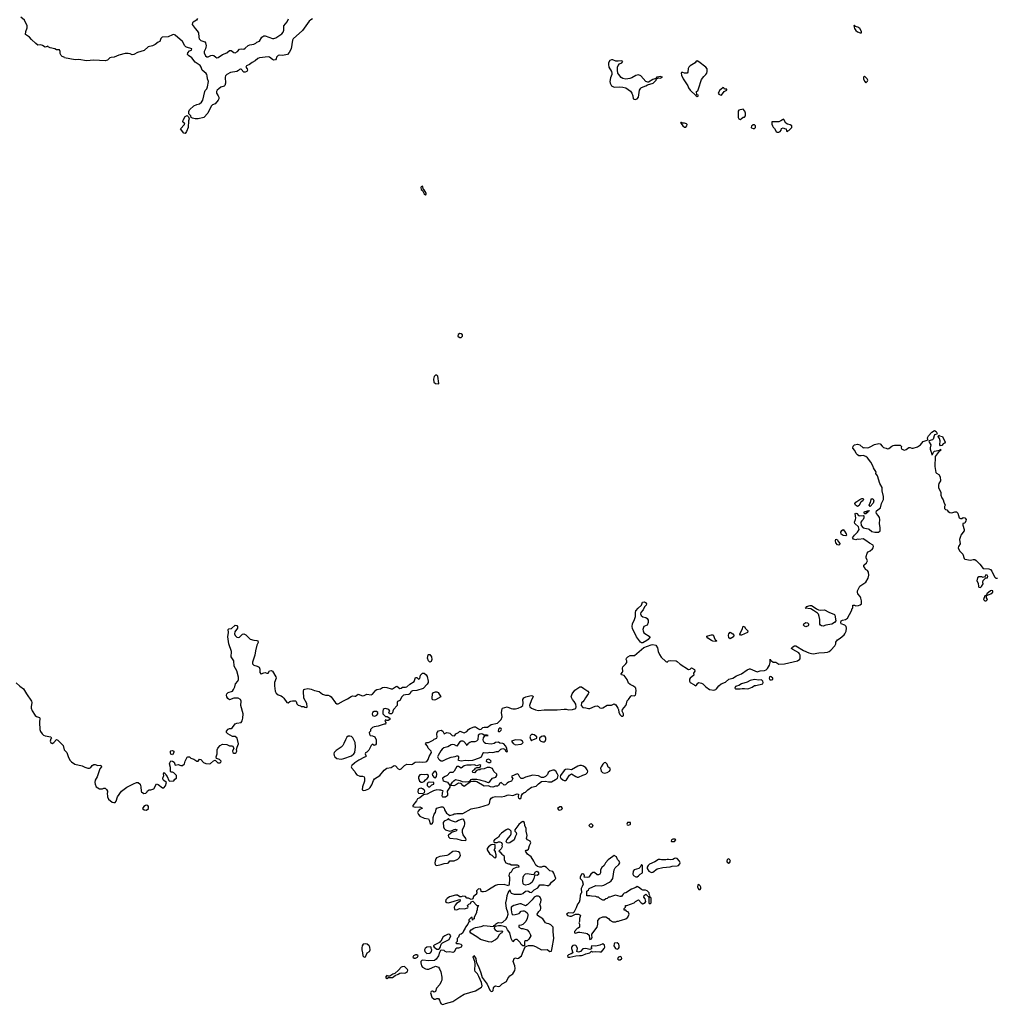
# Model space of a CAD drawing. Header units: inches. Extents: x 2554595 to 2793962, y 331849 to 426146.
# Tile 9 of 45: x 2595315 to 2608972, y 351350 to 365115. Entities that reach past the tile are written whole.
import ezdxf

# ---------------------------------------------------------------- set-up
doc = ezdxf.new("R2010")
doc.units = ezdxf.units.IN
doc.header["$MEASUREMENT"] = 0
for name, color, linetype in [('C5395', 7, 'Continuous'), ('C5396', 7, 'Continuous'), ('C6305', 7, 'Continuous'), ('C6306', 7, 'Continuous')]:
    doc.layers.add(name, color=color, linetype=linetype)

msp = doc.modelspace()

# ---------------------------------------------------------------- linework, layer by layer
at = {"layer": 'C5395', "color": 5, "elevation": 20}
for points in [[(2595265, 355845), (2595317, 355797), (2595370, 355759), (2595410, 355691), (2595479, 355590), (2595485, 355570), (2595474, 355510), (2595475, 355490), (2595490, 355453), (2595530, 355388), (2595550, 355373), (2595590, 355361), (2595597, 355350), (2595590, 355290), (2595595, 355190), (2595606, 355166), (2595630, 355131), (2595650, 355111), (2595670, 355102), (2595752, 355090), (2595762, 355070), (2595750, 355062), (2595739, 355030), (2595750, 355004), (2595770, 354997), (2595791, 355009), (2595829, 355051), (2595850, 355042), (2595874, 355014), (2595921, 354970), (2595939, 354910), (2595972, 354872), (2595999, 354799), (2596021, 354761), (2596041, 354741), (2596088, 354708), (2596190, 354683), (2596224, 354664), (2596270, 354651), (2596290, 354653), (2596310, 354663), (2596330, 354690), (2596350, 354701), (2596370, 354705), (2596410, 354691), (2596450, 354692), (2596458, 354670), (2596437, 354643), (2596398, 354530), (2596370, 354486), (2596367, 354453), (2596371, 354430), (2596386, 354390), (2596430, 354361), (2596475, 354365), (2596492, 354372), (2596512, 354370), (2596530, 354352), (2596542, 354330), (2596538, 354290), (2596545, 354270), (2596545, 354250), (2596557, 354217), (2596610, 354176), (2596630, 354171), (2596650, 354171), (2596664, 354190), (2596683, 354250), (2596739, 354330), (2596815, 354385), (2596890, 354422), (2596906, 354434), (2596949, 354451), (2596971, 354451), (2596998, 354430), (2597011, 354390), (2597012, 354330), (2597020, 354320), (2597050, 354298), (2597079, 354301), (2597099, 354321), (2597104, 354336), (2597126, 354350), (2597150, 354351), (2597190, 354365), (2597230, 354431), (2597250, 354425), (2597310, 354379), (2597330, 354379), (2597355, 354405), (2597369, 354450), (2597330, 354479), (2597323, 354490), (2597318, 354510), (2597329, 354550), (2597327, 354570), (2597330, 354591), (2597350, 354578), (2597357, 354557), (2597377, 354537), (2597401, 354481), (2597410, 354472), (2597470, 354474), (2597483, 354497), (2597506, 354510), (2597508, 354550), (2597470, 354588), (2597450, 354598), (2597430, 354598), (2597426, 354606), (2597423, 354663), (2597409, 354710), (2597414, 354726), (2597430, 354752), (2597450, 354751), (2597475, 354735), (2597490, 354694), (2597530, 354701), (2597570, 354691), (2597590, 354691), (2597622, 354710), (2597629, 354750), (2597656, 354804), (2597668, 354812), (2597688, 354812), (2597710, 354792), (2597750, 354777), (2597790, 354751), (2597810, 354751), (2597830, 354776), (2597850, 354771), (2597886, 354730), (2597916, 354716), (2597970, 354711), (2597984, 354716), (2598025, 354755), (2598050, 354762), (2598086, 354726), (2598115, 354725), (2598129, 354731), (2598133, 354750), (2598110, 354775), (2598068, 354788), (2598061, 354810), (2598076, 354850), (2598077, 354910), (2598084, 354930), (2598119, 354970), (2598150, 354987), (2598210, 354983), (2598250, 354966), (2598290, 354962), (2598311, 354930), (2598291, 354890), (2598295, 354870), (2598310, 354861), (2598330, 354861), (2598343, 354870), (2598352, 354890), (2598349, 354911), (2598356, 354944), (2598374, 354990), (2598357, 355070), (2598330, 355094), (2598290, 355095), (2598228, 355130), (2598209, 355150), (2598209, 355171), (2598230, 355198), (2598250, 355205), (2598270, 355205), (2598290, 355218), (2598330, 355271), (2598350, 355282), (2598412, 355288), (2598427, 355313), (2598435, 355350), (2598438, 355410), (2598409, 355530), (2598413, 355590), (2598404, 355610), (2598370, 355629), (2598330, 355632), (2598309, 355631), (2598249, 355609), (2598224, 355624), (2598210, 355650), (2598206, 355670), (2598210, 355690), (2598230, 355710), (2598290, 355728), (2598307, 355750), (2598324, 355790), (2598332, 355830), (2598366, 355870), (2598376, 355890), (2598374, 355926), (2598351, 356011), (2598316, 356076), (2598310, 356154), (2598273, 356210), (2598277, 356283), (2598241, 356390), (2598228, 356488), (2598234, 356547), (2598232, 356590), (2598242, 356598), (2598275, 356605), (2598330, 356649), (2598350, 356646), (2598362, 356630), (2598361, 356610), (2598324, 356556), (2598318, 356530), (2598327, 356507), (2598350, 356484), (2598370, 356477), (2598390, 356485), (2598430, 356526), (2598450, 356531), (2598476, 356516), (2598536, 356456), (2598590, 356442), (2598630, 356438), (2598646, 356430), (2598650, 356410), (2598633, 356370), (2598612, 356290), (2598602, 356230), (2598570, 356135), (2598571, 356110), (2598590, 356093), (2598638, 356078), (2598662, 356062), (2598674, 356034), (2598675, 355990), (2598685, 355970), (2598691, 355969), (2598730, 355986), (2598750, 355988), (2598770, 355982), (2598790, 355982), (2598810, 356011), (2598830, 356019), (2598850, 356007), (2598899, 355930), (2598902, 355910), (2598879, 355850), (2598876, 355804), (2598888, 355728), (2598901, 355701), (2598930, 355677), (2598970, 355664), (2598991, 355650), (2599011, 355630), (2599050, 355572), (2599070, 355565), (2599094, 355586), (2599106, 355590), (2599130, 355595), (2599171, 355591), (2599182, 355582), (2599192, 355550), (2599210, 355532), (2599242, 355522), (2599250, 355514), (2599287, 355513), (2599303, 355503), (2599330, 355498), (2599335, 355510), (2599330, 355555), (2599289, 355630), (2599282, 355730), (2599288, 355752), (2599302, 355758), (2599346, 355766), (2599390, 355758), (2599438, 355738), (2599505, 355725), (2599548, 355688), (2599590, 355671), (2599630, 355672), (2599650, 355665), (2599671, 355650), (2599730, 355566), (2599750, 355550), (2599770, 355550), (2599845, 355595), (2599901, 355619), (2599950, 355654), (2599970, 355662), (2600000, 355658)], [(2600000, 355020), (2599974, 355074), (2599953, 355093), (2599930, 355101), (2599910, 355098), (2599890, 355083), (2599870, 355050), (2599850, 354995), (2599832, 354970), (2599810, 354946), (2599740, 354900), (2599715, 354870), (2599709, 354851), (2599711, 354830), (2599721, 354810), (2599750, 354787), (2599810, 354779), (2599850, 354787), (2599954, 354826), (2599989, 354850), (2600000, 354869)], [(2600000, 354725), (2599997, 354723), (2599961, 354690), (2599951, 354670), (2599961, 354650), (2599998, 354610), (2600000, 354605)]]:
    msp.add_lwpolyline(points, dxfattribs=at)
for points in [[(2597450, 354838), (2597430, 354846), (2597424, 354870), (2597424, 354890), (2597430, 354896), (2597450, 354901), (2597471, 354890), (2597471, 354870)], [(2597095, 354135), (2597074, 354130), (2597050, 354115), (2597032, 354090), (2597054, 354070), (2597090, 354065), (2597118, 354090), (2597116, 354116), (2597106, 354130)]]:
    msp.add_lwpolyline(points, close=True, dxfattribs=at)
at = {"layer": 'C5396', "color": 5, "elevation": 20}
for points in [[(2599410, 365127), (2599386, 365114), (2599365, 365095), (2599270, 364965), (2599139, 364850), (2599129, 364830), (2599123, 364770), (2599110, 364710), (2599084, 364656), (2599059, 364630), (2598990, 364617), (2598950, 364621), (2598930, 364615), (2598906, 364590), (2598901, 364570), (2598890, 364554), (2598870, 364550), (2598850, 364559), (2598810, 364590), (2598790, 364595), (2598670, 364582), (2598647, 364573), (2598610, 364540), (2598565, 364515), (2598530, 364487), (2598485, 364470), (2598479, 364450), (2598495, 364430), (2598502, 364410), (2598490, 364390), (2598470, 364382), (2598450, 364381), (2598410, 364424), (2598403, 364423), (2598390, 364421), (2598375, 364405), (2598350, 364392), (2598262, 364378), (2598212, 364350), (2598195, 364330), (2598187, 364310), (2598191, 364230), (2598183, 364197), (2598173, 364187), (2598129, 364171), (2598098, 364150), (2598075, 364130), (2598067, 364113), (2598069, 364090), (2598091, 364051), (2598098, 364030), (2598098, 364010), (2598089, 363991), (2598050, 363941), (2598010, 363923), (2597997, 363910), (2597964, 363850), (2597948, 363810), (2597890, 363747), (2597810, 363729), (2597770, 363730), (2597730, 363739), (2597715, 363750), (2597708, 363770), (2597680, 363800), (2597678, 363830), (2597690, 363853), (2597752, 363910), (2597790, 363929), (2597830, 363940), (2597856, 363964), (2597877, 363990), (2597903, 364110), (2597910, 364126), (2597932, 364150), (2597943, 364177), (2597953, 364250), (2597943, 364290), (2597939, 364330), (2597933, 364350), (2597923, 364363), (2597865, 364410), (2597853, 364453), (2597837, 364477), (2597770, 364522), (2597720, 364580), (2597675, 364615), (2597662, 364630), (2597666, 364654), (2597690, 364680), (2597716, 364690), (2597721, 364710), (2597650, 364729), (2597637, 364738), (2597625, 364750), (2597592, 364812), (2597490, 364898), (2597470, 364908), (2597450, 364906), (2597390, 364878), (2597308, 364872), (2597287, 364853), (2597273, 364810), (2597250, 364800), (2597211, 364769), (2597170, 364748), (2597110, 364734), (2597054, 364686), (2596964, 364656), (2596910, 364627), (2596890, 364623), (2596858, 364638), (2596830, 364644), (2596790, 364642), (2596700, 364620), (2596636, 364590), (2596592, 364588), (2596577, 364583), (2596545, 364550), (2596510, 364538), (2596350, 364550), (2596250, 364542), (2596143, 364557), (2596090, 364552), (2595943, 364583), (2595935, 364590), (2595910, 364599), (2595895, 364614), (2595881, 364641), (2595879, 364670), (2595870, 364695), (2595830, 364695), (2595807, 364707), (2595742, 364722), (2595715, 364735), (2595710, 364746), (2595686, 364734), (2595670, 364733), (2595635, 364755), (2595610, 364764), (2595570, 364761), (2595541, 364781), (2595479, 364839), (2595453, 364873), (2595396, 364910), (2595400, 364950), (2595419, 365001), (2595418, 365030), (2595383, 365110), (2595332, 365150)], [(2597803, 365130), (2597787, 365110), (2597740, 365080), (2597730, 365070), (2597727, 365050), (2597767, 364990), (2597798, 364958), (2597814, 364934), (2597820, 364870), (2597827, 364847), (2597850, 364826), (2597904, 364804), (2597912, 364792), (2597921, 364750), (2597920, 364730), (2597914, 364706), (2597894, 364670), (2597894, 364654), (2597915, 364610), (2597930, 364598), (2597950, 364597), (2597990, 364616), (2598010, 364621), (2598030, 364616), (2598056, 364590), (2598070, 364583), (2598090, 364585), (2598150, 364631), (2598210, 364651), (2598250, 364686), (2598270, 364684), (2598310, 364657), (2598330, 364651), (2598361, 364670), (2598390, 364705), (2598410, 364709), (2598450, 364703), (2598470, 364716), (2598510, 364756), (2598535, 364765), (2598590, 364773), (2598615, 364785), (2598630, 364800), (2598667, 364813), (2598703, 364870), (2598730, 364889), (2598750, 364890), (2598850, 364854), (2598870, 364853), (2598899, 364861), (2598980, 364920), (2599000, 364940), (2599010, 364970), (2599007, 365030), (2599055, 365085), (2599074, 365126)]]:
    msp.add_lwpolyline(points, dxfattribs=at)
msp.add_lwpolyline([(2597630, 363524), (2597610, 363529), (2597566, 363590), (2597622, 363650), (2597626, 363670), (2597610, 363674), (2597597, 363690), (2597602, 363710), (2597630, 363761), (2597655, 363775), (2597676, 363756), (2597685, 363730), (2597677, 363703), (2597671, 363610), (2597647, 363550)], close=True, dxfattribs=at)
at = {"layer": 'C6305', "color": 5, "elevation": 20}
for points in [[(2600000, 354605), (2600010, 354582), (2600030, 354558), (2600070, 354538), (2600110, 354542), (2600132, 354532), (2600138, 354510), (2600136, 354470), (2600111, 354391), (2600106, 354350), (2600121, 354341), (2600150, 354343), (2600196, 354364), (2600217, 354383), (2600239, 354421), (2600261, 354479), (2600278, 354502), (2600353, 354547), (2600410, 354625), (2600450, 354651), (2600510, 354662), (2600540, 354680), (2600550, 354691), (2600570, 354682), (2600610, 354642), (2600630, 354632), (2600650, 354642), (2600698, 354690), (2600730, 354706), (2600790, 354701), (2600810, 354707), (2600830, 354727), (2600846, 354734), (2600910, 354740), (2600950, 354735), (2600990, 354739), (2601010, 354747), (2601027, 354773), (2601043, 354817), (2601072, 354872), (2601069, 354890), (2601029, 354930), (2601019, 354959), (2600989, 354990), (2600990, 354994), (2601006, 355010), (2601030, 355011), (2601050, 355019), (2601096, 355044), (2601110, 355056), (2601149, 355071), (2601154, 355090), (2601149, 355129), (2601153, 355150), (2601170, 355172), (2601210, 355181), (2601231, 355170), (2601250, 355134), (2601289, 355151), (2601310, 355147), (2601330, 355139), (2601365, 355110), (2601390, 355105), (2601402, 355110), (2601415, 355130), (2601451, 355149), (2601470, 355167), (2601530, 355147), (2601570, 355165), (2601589, 355191), (2601612, 355208), (2601670, 355228), (2601690, 355228), (2601730, 355201), (2601750, 355194), (2601770, 355196), (2601790, 355218), (2601810, 355227), (2601856, 355224), (2601910, 355261), (2601998, 355282), (2602050, 355331), (2602062, 355370), (2602052, 355430), (2602061, 355479), (2602068, 355490), (2602130, 355511), (2602187, 355487), (2602210, 355483), (2602250, 355481), (2602288, 355490), (2602330, 355511), (2602352, 355528), (2602358, 355562), (2602352, 355610), (2602366, 355634), (2602395, 355650), (2602450, 355665), (2602470, 355667), (2602490, 355662), (2602495, 355650), (2602470, 355608), (2602446, 355526), (2602451, 355510), (2602470, 355491), (2602530, 355466), (2602570, 355459), (2602650, 355468), (2602830, 355468), (2602930, 355478), (2602957, 355477), (2602990, 355467), (2603046, 355470), (2603092, 355488), (2603099, 355510), (2603090, 355546), (2603070, 355586), (2603046, 355610), (2603028, 355648), (2603041, 355690), (2603080, 355740), (2603150, 355791), (2603170, 355791), (2603204, 355764), (2603261, 355730), (2603275, 355710), (2603267, 355690), (2603226, 355634), (2603210, 355602), (2603190, 355578), (2603170, 355566), (2603167, 355530), (2603190, 355498), (2603230, 355496), (2603270, 355484), (2603290, 355484), (2603363, 355517), (2603390, 355521), (2603410, 355516), (2603430, 355496), (2603450, 355491), (2603470, 355497), (2603530, 355531), (2603590, 355531), (2603630, 355551), (2603650, 355536), (2603678, 355490), (2603687, 355470), (2603693, 355430), (2603710, 355395), (2603730, 355378), (2603750, 355378), (2603759, 355390), (2603761, 355410), (2603742, 355450), (2603744, 355470), (2603791, 355530), (2603801, 355550), (2603809, 355591), (2603830, 355611), (2603861, 355659), (2603873, 355667), (2603910, 355664), (2603926, 355674), (2603932, 355690), (2603929, 355709), (2603934, 355734), (2603929, 355769), (2603920, 355780), (2603899, 355799), (2603850, 355822), (2603830, 355838), (2603809, 355890), (2603770, 355949), (2603730, 355958), (2603726, 355970), (2603745, 355995), (2603750, 356010), (2603745, 356050), (2603749, 356070), (2603791, 356109), (2603804, 356130), (2603805, 356150), (2603796, 356170), (2603802, 356190), (2603818, 356210), (2603850, 356225), (2603912, 356228), (2604043, 356337), (2604145, 356375), (2604170, 356380), (2604210, 356370), (2604233, 356333), (2604242, 356282), (2604260, 356240), (2604285, 356205), (2604350, 356142), (2604370, 356132), (2604389, 356151), (2604410, 356158), (2604494, 356150), (2604510, 356145), (2604550, 356105), (2604670, 356032), (2604690, 356038), (2604710, 356055), (2604752, 356032), (2604757, 356010), (2604740, 355980), (2604741, 355950), (2604689, 355911), (2604682, 355898), (2604681, 355870), (2604690, 355847), (2604741, 355821), (2604750, 355811), (2604770, 355804), (2604779, 355810), (2604798, 355842), (2604810, 355847), (2604850, 355840), (2604870, 355832), (2604910, 355790), (2604962, 355750), (2605024, 355744), (2605050, 355750), (2605061, 355759), (2605090, 355801), (2605124, 355830), (2605186, 355854), (2605230, 355894), (2605288, 355912), (2605337, 355943), (2605410, 355971), (2605490, 356025), (2605520, 356040), (2605530, 356042), (2605630, 355998), (2605670, 356011), (2605730, 356015), (2605753, 356027), (2605773, 356047), (2605800, 356090), (2605809, 356129), (2605810, 356174), (2605818, 356158), (2605830, 356154), (2605850, 356132), (2605890, 356132), (2605930, 356106), (2606010, 356111), (2606190, 356151), (2606223, 356177), (2606229, 356191), (2606229, 356230), (2606222, 356250), (2606210, 356262), (2606170, 356289), (2606126, 356310), (2606110, 356326), (2606108, 356330), (2606126, 356350), (2606150, 356362), (2606170, 356362), (2606278, 356298), (2606350, 356264), (2606390, 356253), (2606410, 356251), (2606490, 356265), (2606572, 356268), (2606610, 356273), (2606636, 356284), (2606658, 356302), (2606716, 356364), (2606728, 356392), (2606730, 356411), (2606750, 356445), (2606790, 356471), (2606844, 356516), (2606855, 356530), (2606872, 356568), (2606879, 356610), (2606874, 356630), (2606855, 356650), (2606805, 356670), (2606800, 356690), (2606802, 356710), (2606820, 356720), (2606862, 356730), (2606893, 356750), (2606949, 356850), (2606958, 356882), (2606966, 356890), (2606966, 356930), (2606990, 356932), (2607010, 356922), (2607046, 356926), (2607070, 356935), (2607085, 356950), (2607089, 356990), (2607078, 357030), (2607069, 357050), (2607035, 357090), (2607030, 357110), (2607032, 357130), (2607048, 357170), (2607064, 357196), (2607150, 357253), (2607180, 357310), (2607190, 357350), (2607187, 357390), (2607170, 357413), (2607142, 357430), (2607134, 357454), (2607118, 357470), (2607122, 357490), (2607159, 357521), (2607172, 357550), (2607154, 357590), (2607152, 357610), (2607165, 357656), (2607182, 357678), (2607209, 357691), (2607240, 357720), (2607249, 357730), (2607256, 357750), (2607249, 357770), (2607197, 357797), (2607150, 357836), (2607110, 357856), (2607050, 357849), (2607030, 357852), (2607010, 357842), (2606974, 357854), (2606965, 357865), (2606962, 357870), (2606990, 357910), (2607032, 357950), (2607053, 357990), (2607045, 358025), (2606995, 358070), (2606987, 358090), (2607004, 358130), (2607006, 358146), (2606998, 358210), (2607010, 358215), (2607022, 358210), (2607044, 358184), (2607060, 358180), (2607110, 358182), (2607118, 358178), (2607122, 358170), (2607121, 358150), (2607111, 358130), (2607091, 358109), (2607079, 358090), (2607083, 358043), (2607110, 358011), (2607179, 357999), (2607193, 357993), (2607230, 357961), (2607274, 357950), (2607326, 357950), (2607349, 357970), (2607349, 358010), (2607339, 358070), (2607344, 358130), (2607337, 358157), (2607322, 358182), (2607295, 358210), (2607294, 358230), (2607299, 358250), (2607353, 358290), (2607366, 358350), (2607396, 358410), (2607393, 358450), (2607375, 358530), (2607375, 358575), (2607345, 358630), (2607310, 358738), (2607289, 358770), (2607294, 358790), (2607253, 358850), (2607249, 358870), (2607217, 358930), (2607172, 358990), (2607150, 359009), (2607110, 359025), (2607083, 359017), (2607050, 359016), (2607030, 359030), (2607012, 359050), (2606994, 359094), (2606967, 359127), (2606970, 359154), (2606990, 359174), (2607030, 359179), (2607065, 359170), (2607110, 359132), (2607125, 359135), (2607171, 359131), (2607190, 359133), (2607210, 359142), (2607270, 359178), (2607330, 359191), (2607350, 359186), (2607374, 359154), (2607395, 359135), (2607430, 359126), (2607450, 359116), (2607470, 359121), (2607510, 359155), (2607530, 359163), (2607550, 359167), (2607630, 359165), (2607645, 359150), (2607642, 359130), (2607652, 359112), (2607690, 359098), (2607714, 359106), (2607750, 359136), (2607770, 359135), (2607790, 359127), (2607810, 359127), (2607870, 359145), (2607910, 359173), (2607950, 359218), (2608005, 359235), (2608014, 359246), (2608012, 359270), (2608023, 359297), (2608070, 359347), (2608110, 359371), (2608130, 359359), (2608145, 359330), (2608139, 359321), (2608108, 359312), (2608090, 359250), (2608080, 359240), (2608031, 359229), (2608035, 359210), (2608058, 359170), (2608048, 359132), (2608048, 359110), (2608063, 359070), (2608070, 359034), (2608082, 359038), (2608096, 359070), (2608110, 359082), (2608130, 359090), (2608178, 359098), (2608186, 359094), (2608186, 359106), (2608190, 359112), (2608194, 359110), (2608191, 359090), (2608175, 359085), (2608116, 359010), (2608111, 358870), (2608126, 358786), (2608134, 358774), (2608170, 358758), (2608185, 358725), (2608191, 358670), (2608167, 358630), (2608163, 358610), (2608166, 358570), (2608196, 358510), (2608198, 358470), (2608211, 358431), (2608230, 358402), (2608237, 358370), (2608258, 358330), (2608248, 358312), (2608250, 358282), (2608262, 358270), (2608281, 358261), (2608299, 358239), (2608324, 358224), (2608350, 358222), (2608390, 358234), (2608414, 358234), (2608436, 358216), (2608451, 358150), (2608470, 358141), (2608490, 358144), (2608510, 358154), (2608530, 358151), (2608551, 358130), (2608547, 358110), (2608530, 358079), (2608502, 358070), (2608503, 358050), (2608521, 357990), (2608521, 357970), (2608478, 357910), (2608471, 357890), (2608459, 357850), (2608467, 357790), (2608444, 357750), (2608441, 357730), (2608456, 357690), (2608505, 357645), (2608523, 357583), (2608530, 357572), (2608610, 357559), (2608650, 357567), (2608670, 357567), (2608690, 357555), (2608744, 357504), (2608790, 357445), (2608870, 357437), (2608890, 357427), (2608910, 357406), (2608946, 357326), (2608968, 357308), (2608990, 357307)], [(2600000, 355658), (2600010, 355656), (2600050, 355687), (2600110, 355665), (2600130, 355669), (2600170, 355687), (2600230, 355678), (2600250, 355685), (2600297, 355743), (2600310, 355750), (2600361, 355759), (2600390, 355779), (2600410, 355783), (2600450, 355780), (2600510, 355760), (2600530, 355760), (2600570, 355791), (2600590, 355796), (2600630, 355767), (2600650, 355771), (2600670, 355782), (2600710, 355782), (2600730, 355787), (2600770, 355826), (2600830, 355865), (2600850, 355918), (2600870, 355918), (2600890, 355896), (2600910, 355907), (2600921, 355950), (2600933, 355967), (2600950, 355978), (2600970, 355979), (2600997, 355957), (2601013, 355933), (2601029, 355870), (2601026, 355850), (2601015, 355825), (2600956, 355764), (2600870, 355739), (2600806, 355734), (2600790, 355724), (2600769, 355691), (2600757, 355683), (2600710, 355679), (2600682, 355670), (2600658, 355650), (2600630, 355598), (2600598, 355582), (2600594, 355570), (2600594, 355530), (2600542, 355470), (2600532, 355450), (2600530, 355426), (2600514, 355410), (2600486, 355410), (2600478, 355430), (2600489, 355450), (2600478, 355470), (2600430, 355484), (2600410, 355479), (2600399, 355470), (2600391, 355450), (2600392, 355410), (2600430, 355374), (2600452, 355372), (2600491, 355351), (2600491, 355330), (2600470, 355318), (2600450, 355318), (2600430, 355326), (2600422, 355310), (2600434, 355290), (2600432, 355268), (2600410, 355268), (2600330, 355238), (2600270, 355228), (2600250, 355218), (2600222, 355190), (2600222, 355170), (2600202, 355150), (2600205, 355125), (2600214, 355110), (2600250, 355105), (2600282, 355090), (2600302, 355050), (2600302, 354990), (2600290, 354978), (2600270, 354969), (2600250, 354986), (2600230, 354968), (2600197, 354903), (2600170, 354875), (2600150, 354866), (2600145, 354850), (2600154, 354830), (2600154, 354810), (2600135, 354805), (2600057, 354763), (2600000, 354725)], [(2600000, 354869), (2600001, 354870), (2600010, 354950), (2600005, 355010), (2600000, 355020)]]:
    msp.add_lwpolyline(points, dxfattribs=at)
for points in [[(2608190, 359159), (2608183, 359170), (2608188, 359230), (2608179, 359259), (2608161, 359290), (2608162, 359298), (2608170, 359305), (2608179, 359299), (2608218, 359290), (2608258, 359210), (2608246, 359194), (2608230, 359184), (2608210, 359162)], [(2607030, 358309), (2607002, 358330), (2606995, 358350), (2607009, 358370), (2607062, 358410), (2607090, 358423), (2607110, 358422), (2607115, 358410), (2607105, 358390), (2607083, 358377), (2607075, 358365), (2607056, 358324)], [(2607210, 358308), (2607195, 358330), (2607202, 358350), (2607214, 358366), (2607222, 358410), (2607230, 358422), (2607250, 358412), (2607259, 358390), (2607250, 358358)], [(2607128, 358208), (2607125, 358230), (2607130, 358242), (2607158, 358242), (2607166, 358250), (2607193, 358253), (2607190, 358246), (2607178, 358242), (2607174, 358230), (2607150, 358209)], [(2606870, 357899), (2606830, 357904), (2606802, 357922), (2606796, 357950), (2606810, 357976), (2606830, 357986), (2606850, 357967), (2606873, 357927), (2606877, 357910)], [(2606770, 357769), (2606750, 357773), (2606730, 357802), (2606725, 357830), (2606730, 357851), (2606750, 357845), (2606762, 357822), (2606787, 357790)], [(2608826, 357354), (2608814, 357326), (2608800, 357320), (2608790, 357318), (2608770, 357328), (2608730, 357328), (2608707, 357313), (2608701, 357270), (2608717, 357237), (2608721, 357190), (2608730, 357181), (2608750, 357179), (2608765, 357190), (2608789, 357230), (2608782, 357250), (2608790, 357274), (2608826, 357314), (2608850, 357314), (2608855, 357330), (2608846, 357350)], [(2608910, 357135), (2608890, 357129), (2608841, 357090), (2608840, 357080), (2608819, 357061), (2608810, 357059), (2608791, 357010), (2608810, 356991), (2608830, 356991), (2608849, 357010), (2608835, 357035), (2608836, 357064), (2608846, 357070), (2608842, 357078), (2608850, 357072), (2608898, 357090), (2608926, 357110), (2608926, 357130)], [(2604010, 356404), (2603995, 356415), (2603942, 356490), (2603884, 356604), (2603880, 356630), (2603885, 356670), (2603913, 356730), (2603926, 356770), (2603926, 356830), (2603932, 356850), (2603965, 356890), (2604010, 356930), (2604026, 356974), (2604050, 356977), (2604065, 356970), (2604081, 356950), (2604075, 356930), (2604054, 356906), (2604033, 356867), (2603999, 356830), (2603996, 356810), (2604008, 356788), (2604030, 356766), (2604070, 356759), (2604090, 356746), (2604103, 356723), (2604104, 356690), (2604088, 356652), (2604041, 356630), (2604031, 356590), (2604033, 356570), (2604045, 356545), (2604131, 356490), (2604105, 356450), (2604085, 356435), (2604030, 356406)], [(2606510, 356860), (2606570, 356863), (2606631, 356831), (2606710, 356802), (2606716, 356790), (2606730, 356710), (2606711, 356690), (2606670, 356667), (2606590, 356649), (2606550, 356639), (2606530, 356642), (2606513, 356653), (2606505, 356665), (2606504, 356730), (2606497, 356770), (2606484, 356804), (2606470, 356820), (2606418, 356858), (2606378, 356878), (2606298, 356890), (2606317, 356903), (2606319, 356910), (2606370, 356927), (2606390, 356924), (2606413, 356913), (2606458, 356878), (2606484, 356864)], [(2606310, 356628), (2606290, 356635), (2606275, 356650), (2606282, 356670), (2606310, 356687), (2606330, 356683), (2606346, 356670), (2606345, 356650), (2606339, 356641)], [(2605050, 356421), (2605010, 356427), (2604990, 356436), (2604938, 356470), (2604923, 356490), (2604925, 356496), (2604937, 356503), (2604990, 356516), (2605015, 356515), (2605036, 356456), (2605044, 356444), (2605066, 356430)], [(2605250, 356461), (2605232, 356472), (2605227, 356510), (2605230, 356531), (2605250, 356552), (2605290, 356532), (2605304, 356510), (2605295, 356490)], [(2605410, 356512), (2605393, 356513), (2605385, 356525), (2605394, 356550), (2605418, 356590), (2605430, 356635), (2605450, 356631), (2605462, 356610), (2605499, 356570), (2605491, 356550), (2605450, 356530)], [(2601050, 356133), (2601030, 356150), (2601020, 356190), (2601025, 356235), (2601030, 356242), (2601050, 356239), (2601073, 356210), (2601079, 356170), (2601070, 356141)], [(2605590, 355889), (2605530, 355875), (2605487, 355853), (2605411, 355830), (2605370, 355809), (2605340, 355800), (2605327, 355793), (2605314, 355770), (2605330, 355762), (2605390, 355759), (2605416, 355764), (2605450, 355765), (2605490, 355759), (2605510, 355764), (2605556, 355784), (2605590, 355806), (2605610, 355806), (2605706, 355830), (2605714, 355850), (2605708, 355870), (2605690, 355888), (2605650, 355882)], [(2605810, 355935), (2605802, 355930), (2605794, 355910), (2605802, 355890), (2605810, 355885), (2605830, 355885), (2605846, 355890), (2605846, 355910), (2605826, 355930)], [(2601110, 355604), (2601090, 355609), (2601085, 355630), (2601089, 355691), (2601104, 355710), (2601130, 355721), (2601150, 355718), (2601166, 355710), (2601206, 355650), (2601130, 355608)], [(2600305, 355445), (2600270, 355443), (2600249, 355431), (2600244, 355410), (2600250, 355388), (2600270, 355380), (2600290, 355383), (2600309, 355391), (2600324, 355410), (2600322, 355430)], [(2602030, 355214), (2602010, 355198), (2602006, 355170), (2602010, 355162), (2602030, 355165), (2602050, 355182), (2602052, 355190), (2602048, 355208)], [(2601770, 355134), (2601750, 355129), (2601728, 355112), (2601722, 355050), (2601701, 355030), (2601680, 355020), (2601630, 355018), (2601609, 355011), (2601582, 354990), (2601571, 354969), (2601564, 354984), (2601524, 355024), (2601510, 355031), (2601490, 355030), (2601465, 355015), (2601430, 354959), (2601397, 354977), (2601370, 354983), (2601350, 354977), (2601301, 354950), (2601245, 354935), (2601222, 354918), (2601204, 354896), (2601166, 354830), (2601159, 354810), (2601170, 354781), (2601186, 354766), (2601210, 354753), (2601230, 354755), (2601290, 354784), (2601350, 354804), (2601405, 354815), (2601430, 354826), (2601444, 354824), (2601450, 354814), (2601451, 354789), (2601442, 354770), (2601450, 354762), (2601490, 354756), (2601550, 354763), (2601590, 354759), (2601650, 354765), (2601746, 354794), (2601772, 354808), (2601795, 354865), (2601806, 354870), (2601850, 354866), (2601890, 354876), (2601930, 354871), (2601984, 354884), (2602010, 354885), (2602044, 354916), (2602070, 354925), (2602098, 354918), (2602110, 354894), (2602130, 354882), (2602135, 354890), (2602130, 354906), (2602126, 354906), (2602126, 354930), (2602110, 354966), (2602086, 354990), (2602070, 354998), (2602030, 355002), (2602013, 355013), (2601970, 355009), (2601950, 354997), (2601910, 354985), (2601830, 354995), (2601810, 355009), (2601802, 355030), (2601798, 355050), (2601803, 355077), (2601818, 355102), (2601866, 355110), (2601850, 355115), (2601810, 355115), (2601789, 355129)], [(2602250, 355046), (2602192, 355030), (2602215, 354995), (2602250, 354976), (2602330, 354987), (2602338, 354990), (2602355, 355010), (2602348, 355030), (2602322, 355042)], [(2602490, 355124), (2602470, 355121), (2602456, 355110), (2602450, 355090), (2602456, 355056), (2602470, 355034), (2602475, 355045), (2602490, 355047), (2602548, 355070), (2602549, 355090), (2602510, 355118)], [(2602630, 355099), (2602610, 355094), (2602582, 355070), (2602585, 355050), (2602604, 355030), (2602630, 355021), (2602650, 355021), (2602664, 355030), (2602673, 355053), (2602673, 355073), (2602667, 355087), (2602657, 355097)], [(2601870, 354779), (2601842, 354770), (2601838, 354750), (2601844, 354744), (2601870, 354731), (2601890, 354731), (2601902, 354738), (2601909, 354750), (2601890, 354769)], [(2603509, 354729), (2603490, 354725), (2603470, 354709), (2603445, 354670), (2603437, 354650), (2603446, 354610), (2603465, 354590), (2603490, 354584), (2603510, 354587), (2603530, 354591), (2603562, 354610), (2603575, 354635), (2603568, 354650), (2603546, 354666), (2603530, 354708)], [(2602770, 354624), (2602729, 354611), (2602706, 354590), (2602695, 354565), (2602677, 354543), (2602666, 354534), (2602639, 354521), (2602610, 354521), (2602570, 354545), (2602490, 354552), (2602390, 354527), (2602350, 354506), (2602330, 354506), (2602307, 354527), (2602290, 354562), (2602270, 354573), (2602198, 354542), (2602194, 354530), (2602211, 354509), (2602192, 354470), (2602150, 354454), (2602130, 354441), (2602110, 354419), (2602090, 354413), (2602050, 354449), (2602030, 354444), (2602011, 354409), (2601998, 354402), (2601970, 354399), (2601930, 354386), (2601898, 354390), (2601870, 354405), (2601810, 354398), (2601710, 354459), (2601690, 354467), (2601650, 354467), (2601621, 354459), (2601530, 354395), (2601510, 354408), (2601490, 354437), (2601450, 354444), (2601410, 354412), (2601387, 354407), (2601332, 354408), (2601330, 354388), (2601292, 354330), (2601298, 354290), (2601296, 354270), (2601290, 354258), (2601268, 354248), (2601230, 354246), (2601226, 354250), (2601222, 354270), (2601229, 354290), (2601229, 354311), (2601238, 354330), (2601234, 354334), (2601205, 354345), (2601186, 354346), (2601150, 354347), (2601103, 354337), (2601065, 354315), (2601012, 354290), (2600963, 354277), (2600910, 354238), (2600878, 354222), (2600865, 354195), (2600812, 354130), (2600814, 354114), (2600850, 354107), (2600911, 354111), (2600938, 354098), (2600942, 354090), (2600907, 354073), (2600886, 354050), (2600879, 354030), (2600890, 354003), (2600910, 353979), (2600970, 353951), (2601030, 353945), (2601043, 353923), (2601056, 353876), (2601070, 353871), (2601090, 353883), (2601096, 353904), (2601098, 353962), (2601109, 354010), (2601129, 354030), (2601141, 354079), (2601149, 354091), (2601162, 354098), (2601211, 354111), (2601234, 354110), (2601250, 354094), (2601255, 354070), (2601284, 354024), (2601310, 354002), (2601330, 353992), (2601378, 354002), (2601389, 354011), (2601410, 354011), (2601430, 354018), (2601510, 354018), (2601630, 354082), (2601750, 354108), (2601870, 354143), (2601883, 354157), (2601896, 354210), (2601909, 354230), (2601930, 354244), (2601970, 354256), (2602050, 354251), (2602099, 354261), (2602130, 354276), (2602150, 354278), (2602210, 354271), (2602274, 354294), (2602292, 354290), (2602286, 354250), (2602290, 354234), (2602310, 354221), (2602330, 354238), (2602333, 354270), (2602346, 354294), (2602370, 354311), (2602390, 354318), (2602419, 354350), (2602470, 354385), (2602538, 354402), (2602570, 354434), (2602610, 354464), (2602670, 354471), (2602710, 354459), (2602750, 354461), (2602810, 354491), (2602838, 354510), (2602844, 354550), (2602837, 354570), (2602812, 354612), (2602790, 354623)], [(2601130, 354612), (2601110, 354603), (2601085, 354570), (2601087, 354550), (2601110, 354519), (2601130, 354516), (2601146, 354534), (2601149, 354570), (2601146, 354590)], [(2601670, 354699), (2601630, 354693), (2601570, 354693), (2601530, 354682), (2601490, 354652), (2601450, 354676), (2601430, 354676), (2601390, 354612), (2601370, 354593), (2601328, 354592), (2601293, 354547), (2601263, 354537), (2601227, 354510), (2601231, 354490), (2601239, 354479), (2601250, 354470), (2601296, 354456), (2601330, 354411), (2601347, 354413), (2601347, 354427), (2601366, 354454), (2601385, 354475), (2601410, 354491), (2601470, 354478), (2601503, 354463), (2601550, 354461), (2601595, 354465), (2601620, 354481), (2601630, 354493), (2601643, 354497), (2601710, 354497), (2601750, 354490), (2601763, 354483), (2601818, 354470), (2601850, 354454), (2601870, 354451), (2601890, 354465), (2601926, 354510), (2601972, 354528), (2601986, 354550), (2601986, 354570), (2601946, 354606), (2601927, 354647), (2601890, 354663), (2601850, 354659), (2601810, 354644), (2601762, 354638), (2601750, 354629), (2601730, 354629), (2601701, 354619), (2601673, 354587), (2601650, 354589), (2601647, 354610), (2601650, 354618), (2601682, 354638), (2601690, 354652), (2601710, 354662), (2601750, 354662), (2601755, 354665), (2601766, 354690), (2601750, 354698), (2601710, 354686)], [(2603150, 354690), (2603119, 354681), (2603030, 354629), (2602980, 354640), (2602950, 354635), (2602930, 354617), (2602876, 354550), (2602871, 354530), (2602881, 354510), (2602910, 354487), (2602930, 354481), (2602950, 354481), (2602961, 354490), (2603005, 354555), (2603030, 354571), (2603090, 354535), (2603110, 354527), (2603130, 354527), (2603190, 354556), (2603232, 354568), (2603255, 354590), (2603262, 354610), (2603253, 354630), (2603230, 354655), (2603199, 354679), (2603170, 354690)], [(2600930, 354563), (2600910, 354559), (2600892, 354530), (2600890, 354510), (2600906, 354470), (2600930, 354455), (2600950, 354456), (2600970, 354465), (2600990, 354487), (2601015, 354505), (2601032, 354530), (2601033, 354550), (2601010, 354561), (2600970, 354559)], [(2601050, 354457), (2601028, 354452), (2601018, 354442), (2601011, 354430), (2601014, 354410), (2601030, 354391), (2601050, 354391), (2601080, 354420), (2601106, 354430), (2601106, 354450)], [(2600930, 354370), (2600912, 354368), (2600897, 354363), (2600887, 354353), (2600882, 354322), (2600890, 354302), (2600950, 354296), (2600970, 354305), (2600978, 354310), (2600980, 354330), (2600970, 354350), (2600950, 354364)], [(2602870, 354109), (2602836, 354090), (2602851, 354071), (2602870, 354066), (2602890, 354074), (2602904, 354090), (2602890, 354109)], [(2602350, 353908), (2602327, 353893), (2602297, 353863), (2602252, 353810), (2602241, 353790), (2602238, 353770), (2602259, 353750), (2602261, 353730), (2602242, 353690), (2602230, 353649), (2602168, 353608), (2602150, 353602), (2602126, 353610), (2602118, 353630), (2602128, 353650), (2602178, 353710), (2602188, 353732), (2602188, 353770), (2602168, 353790), (2602150, 353797), (2602137, 353797), (2602118, 353790), (2602055, 353745), (2602030, 353718), (2602011, 353689), (2601954, 353650), (2601942, 353630), (2601950, 353614), (2601990, 353612), (2602010, 353622), (2602030, 353622), (2602051, 353611), (2602062, 353590), (2602058, 353570), (2602062, 353550), (2602050, 353526), (2602014, 353490), (2602030, 353482), (2602058, 353450), (2602085, 353430), (2602091, 353410), (2602092, 353370), (2602114, 353330), (2602150, 353314), (2602170, 353314), (2602190, 353302), (2602270, 353302), (2602292, 353290), (2602294, 353270), (2602258, 353262), (2602217, 353243), (2602206, 353234), (2602190, 353198), (2602170, 353188), (2602158, 353170), (2602156, 353150), (2602165, 353130), (2602166, 353106), (2602161, 353030), (2602152, 353008), (2602090, 353027), (2601997, 353023), (2601968, 353012), (2601870, 352949), (2601830, 352929), (2601803, 352923), (2601782, 352922), (2601767, 352927), (2601762, 352962), (2601730, 352966), (2601704, 352936), (2601702, 352922), (2601714, 352910), (2601702, 352898), (2601702, 352890), (2601663, 352857), (2601650, 352826), (2601642, 352818), (2601630, 352815), (2601590, 352834), (2601570, 352835), (2601550, 352858), (2601510, 352862), (2601490, 352855), (2601470, 352855), (2601436, 352876), (2601410, 352877), (2601325, 352855), (2601291, 352830), (2601276, 352810), (2601271, 352790), (2601290, 352776), (2601310, 352771), (2601389, 352791), (2601453, 352813), (2601470, 352814), (2601474, 352810), (2601472, 352790), (2601422, 352758), (2601405, 352735), (2601391, 352710), (2601394, 352674), (2601430, 352671), (2601454, 352686), (2601469, 352691), (2601530, 352685), (2601582, 352698), (2601586, 352710), (2601578, 352730), (2601598, 352750), (2601618, 352762), (2601630, 352782), (2601650, 352794), (2601651, 352791), (2601710, 352734), (2601730, 352734), (2601734, 352730), (2601722, 352718), (2601712, 352690), (2601711, 352669), (2601702, 352650), (2601702, 352630), (2601672, 352570), (2601670, 352546), (2601658, 352542), (2601654, 352530), (2601647, 352527), (2601642, 352562), (2601630, 352566), (2601594, 352530), (2601598, 352518), (2601614, 352510), (2601598, 352502), (2601582, 352470), (2601551, 352430), (2601546, 352414), (2601518, 352370), (2601511, 352349), (2601491, 352329), (2601472, 352328), (2601462, 352318), (2601452, 352290), (2601432, 352270), (2601432, 352228), (2601414, 352210), (2601430, 352202), (2601450, 352202), (2601490, 352192), (2601497, 352170), (2601491, 352150), (2601450, 352133), (2601427, 352133), (2601415, 352125), (2601390, 352084), (2601370, 352074), (2601330, 352082), (2601290, 352081), (2601265, 352090), (2601250, 352105), (2601210, 352109), (2601198, 352102), (2601184, 352076), (2601174, 352026), (2601140, 351980), (2601117, 351963), (2601030, 351960), (2600951, 351969), (2600937, 351963), (2600925, 351950), (2600925, 351930), (2600936, 351890), (2600950, 351870), (2600988, 351848), (2601010, 351842), (2601037, 351843), (2601130, 351885), (2601170, 351871), (2601186, 351846), (2601203, 351803), (2601220, 351730), (2601217, 351690), (2601211, 351670), (2601190, 351628), (2601146, 351574), (2601130, 351528), (2601110, 351522), (2601086, 351534), (2601070, 351528), (2601061, 351510), (2601078, 351450), (2601110, 351422), (2601130, 351422), (2601150, 351432), (2601170, 351431), (2601186, 351410), (2601198, 351370), (2601210, 351356), (2601230, 351350), (2601247, 351353), (2601270, 351364), (2601372, 351388), (2601470, 351457), (2601530, 351491), (2601690, 351541), (2601774, 351590), (2601783, 351610), (2601775, 351655), (2601738, 351738), (2601715, 351775), (2601685, 351810), (2601678, 351830), (2601683, 351910), (2601678, 351950), (2601658, 352010), (2601668, 352032), (2601692, 351990), (2601698, 351950), (2601711, 351910), (2601730, 351878), (2601766, 351790), (2601783, 351723), (2601854, 351634), (2601890, 351547), (2601910, 351528), (2601927, 351533), (2601935, 351545), (2601939, 351581), (2601945, 351595), (2601970, 351607), (2602010, 351601), (2602030, 351605), (2602062, 351638), (2602122, 351670), (2602139, 351710), (2602170, 351750), (2602210, 351775), (2602238, 351822), (2602246, 351850), (2602241, 351890), (2602216, 351950), (2602229, 351991), (2602250, 351998), (2602270, 351991), (2602290, 351996), (2602334, 352030), (2602355, 352090), (2602386, 352154), (2602430, 352172), (2602490, 352172), (2602530, 352158), (2602610, 352111), (2602690, 352115), (2602730, 352087), (2602750, 352092), (2602762, 352138), (2602785, 352270), (2602773, 352370), (2602777, 352390), (2602773, 352430), (2602741, 352461), (2602715, 352475), (2602690, 352478), (2602668, 352488), (2602630, 352545), (2602557, 352590), (2602550, 352610), (2602575, 352650), (2602598, 352670), (2602604, 352690), (2602604, 352710), (2602591, 352750), (2602603, 352777), (2602609, 352810), (2602599, 352839), (2602591, 352851), (2602570, 352864), (2602537, 352863), (2602510, 352850), (2602482, 352810), (2602410, 352739), (2602390, 352729), (2602330, 352753), (2602310, 352753), (2602227, 352733), (2602190, 352709), (2602187, 352670), (2602196, 352616), (2602210, 352601), (2602246, 352606), (2602298, 352622), (2602329, 352651), (2602350, 352655), (2602370, 352655), (2602390, 352646), (2602411, 352630), (2602419, 352610), (2602419, 352590), (2602410, 352550), (2602394, 352506), (2602350, 352468), (2602330, 352458), (2602294, 352450), (2602294, 352430), (2602330, 352412), (2602350, 352412), (2602411, 352391), (2602440, 352360), (2602460, 352320), (2602462, 352310), (2602437, 352263), (2602410, 352238), (2602390, 352238), (2602374, 352230), (2602374, 352166), (2602350, 352166), (2602330, 352186), (2602315, 352215), (2602270, 352255), (2602250, 352258), (2602230, 352249), (2602210, 352226), (2602190, 352269), (2602168, 352348), (2602135, 352390), (2602118, 352430), (2602090, 352439), (2602050, 352449), (2602011, 352449), (2601962, 352438), (2601954, 352430), (2601952, 352410), (2601965, 352390), (2601990, 352375), (2602010, 352371), (2602056, 352376), (2602072, 352370), (2602060, 352360), (2602056, 352350), (2602038, 352342), (2602020, 352320), (2601991, 352270), (2601970, 352250), (2601910, 352219), (2601870, 352222), (2601757, 352257), (2601710, 352296), (2601625, 352345), (2601608, 352370), (2601629, 352391), (2601666, 352414), (2601690, 352423), (2601770, 352436), (2601806, 352450), (2601942, 352438), (2601948, 352450), (2601962, 352458), (2601969, 352470), (2601998, 352490), (2602010, 352495), (2602050, 352491), (2602070, 352501), (2602119, 352541), (2602134, 352566), (2602145, 352610), (2602140, 352640), (2602121, 352690), (2602114, 352770), (2602129, 352831), (2602133, 352870), (2602146, 352910), (2602162, 352930), (2602170, 352952), (2602174, 352930), (2602190, 352905), (2602228, 352888), (2602330, 352891), (2602350, 352901), (2602390, 352932), (2602410, 352938), (2602430, 352931), (2602450, 352916), (2602470, 352915), (2602508, 352952), (2602560, 352980), (2602590, 353023), (2602650, 353021), (2602690, 353011), (2602710, 353011), (2602732, 353028), (2602750, 353058), (2602795, 353090), (2602812, 353108), (2602785, 353185), (2602770, 353208), (2602730, 353218), (2602682, 353262), (2602657, 353277), (2602630, 353277), (2602610, 353269), (2602590, 353269), (2602558, 353278), (2602534, 353294), (2602505, 353350), (2602467, 353410), (2602418, 353450), (2602389, 353490), (2602396, 353504), (2602410, 353506), (2602430, 353518), (2602443, 353570), (2602461, 353610), (2602455, 353630), (2602417, 353650), (2602402, 353670), (2602411, 353710), (2602398, 353770), (2602397, 353810), (2602380, 353850), (2602373, 353893)], [(2601310, 353946), (2601294, 353930), (2601250, 353909), (2601236, 353890), (2601242, 353830), (2601252, 353810), (2601271, 353791), (2601330, 353771), (2601362, 353778), (2601390, 353796), (2601410, 353798), (2601432, 353790), (2601414, 353770), (2601364, 353756), (2601310, 353715), (2601307, 353710), (2601311, 353690), (2601321, 353681), (2601330, 353675), (2601430, 353664), (2601490, 353645), (2601550, 353642), (2601558, 353650), (2601554, 353670), (2601519, 353719), (2601509, 353750), (2601509, 353790), (2601536, 353850), (2601539, 353870), (2601541, 353890), (2601528, 353928), (2601510, 353938), (2601490, 353935), (2601450, 353922), (2601430, 353904), (2601410, 353899), (2601354, 353914), (2601326, 353930)], [(2603310, 353872), (2603291, 353869), (2603276, 353850), (2603291, 353831), (2603310, 353826), (2603326, 353834), (2603336, 353850)], [(2603826, 353894), (2603817, 353890), (2603804, 353870), (2603810, 353859), (2603830, 353853), (2603850, 353863), (2603857, 353870), (2603855, 353890), (2603850, 353894)], [(2604450, 353658), (2604431, 353650), (2604427, 353630), (2604430, 353626), (2604470, 353625), (2604489, 353650), (2604478, 353658)], [(2601410, 353492), (2601372, 353488), (2601310, 353441), (2601290, 353431), (2601190, 353416), (2601142, 353398), (2601134, 353386), (2601123, 353350), (2601119, 353330), (2601124, 353304), (2601135, 353295), (2601150, 353293), (2601210, 353306), (2601250, 353319), (2601298, 353322), (2601311, 353329), (2601330, 353355), (2601390, 353358), (2601441, 353379), (2601461, 353399), (2601478, 353430), (2601477, 353450), (2601469, 353469), (2601450, 353483), (2601430, 353489)], [(2601930, 353586), (2601910, 353578), (2601872, 353550), (2601854, 353530), (2601852, 353510), (2601891, 353450), (2601916, 353436), (2601950, 353404), (2601970, 353399), (2601978, 353410), (2601978, 353438), (2601967, 353473), (2601967, 353487), (2601948, 353510), (2601966, 353530), (2601966, 353570), (2601962, 353582)], [(2603630, 353429), (2603610, 353419), (2603546, 353370), (2603509, 353330), (2603488, 353292), (2603457, 353263), (2603436, 353230), (2603436, 353190), (2603430, 353170), (2603410, 353161), (2603390, 353160), (2603351, 353191), (2603330, 353191), (2603300, 353170), (2603274, 353126), (2603250, 353122), (2603208, 353128), (2603214, 353146), (2603202, 353170), (2603190, 353175), (2603172, 353170), (2603154, 353130), (2603154, 353110), (2603181, 353081), (2603194, 353030), (2603182, 352998), (2603165, 352970), (2603172, 352910), (2603162, 352898), (2603151, 352870), (2603150, 352810), (2603141, 352779), (2603116, 352750), (2603099, 352701), (2603064, 352636), (2603050, 352626), (2602990, 352628), (2602962, 352610), (2602974, 352590), (2603010, 352582), (2603030, 352582), (2603088, 352612), (2603130, 352612), (2603150, 352602), (2603158, 352590), (2603142, 352550), (2603142, 352510), (2603132, 352490), (2603142, 352470), (2603142, 352430), (2603125, 352415), (2603110, 352408), (2603074, 352370), (2603074, 352350), (2603090, 352346), (2603123, 352357), (2603150, 352358), (2603230, 352346), (2603250, 352339), (2603278, 352318), (2603283, 352270), (2603290, 352258), (2603310, 352265), (2603319, 352290), (2603315, 352310), (2603318, 352330), (2603389, 352430), (2603402, 352470), (2603398, 352490), (2603400, 352520), (2603430, 352554), (2603470, 352572), (2603510, 352572), (2603551, 352551), (2603570, 352525), (2603610, 352502), (2603650, 352502), (2603670, 352512), (2603690, 352512), (2603710, 352522), (2603730, 352525), (2603790, 352546), (2603818, 352570), (2603838, 352610), (2603822, 352642), (2603807, 352647), (2603790, 352666), (2603770, 352666), (2603766, 352670), (2603766, 352690), (2603786, 352710), (2603786, 352730), (2603807, 352733), (2603909, 352771), (2603928, 352790), (2603970, 352812), (2604007, 352767), (2604030, 352756), (2604040, 352760), (2604064, 352776), (2604069, 352790), (2604064, 352824), (2604042, 352850), (2604049, 352871), (2604072, 352892), (2604110, 352854), (2604122, 352858), (2604126, 352870), (2604118, 352890), (2604118, 352910), (2604090, 352938), (2604067, 352947), (2604030, 352948), (2604010, 352955), (2603970, 352988), (2603950, 352998), (2603930, 352982), (2603870, 352961), (2603790, 352909), (2603770, 352902), (2603752, 352890), (2603742, 352870), (2603730, 352858), (2603710, 352858), (2603645, 352875), (2603590, 352858), (2603570, 352846), (2603550, 352846), (2603532, 352828), (2603510, 352826), (2603490, 352806), (2603470, 352806), (2603426, 352830), (2603410, 352846), (2603390, 352848), (2603370, 352858), (2603310, 352862), (2603290, 352868), (2603247, 352867), (2603246, 352930), (2603268, 352952), (2603278, 352970), (2603370, 353011), (2603447, 353007), (2603486, 353014), (2603564, 353057), (2603585, 353075), (2603609, 353111), (2603630, 353232), (2603643, 353257), (2603693, 353307), (2603706, 353330), (2603698, 353350), (2603675, 353375), (2603659, 353410)], [(2604490, 353393), (2604470, 353389), (2604450, 353375), (2604410, 353369), (2604390, 353375), (2604370, 353375), (2604350, 353368), (2604292, 353368), (2604270, 353375), (2604250, 353374), (2604198, 353342), (2604122, 353310), (2604102, 353290), (2604092, 353270), (2604092, 353250), (2604112, 353210), (2604150, 353191), (2604170, 353198), (2604230, 353246), (2604310, 353265), (2604410, 353271), (2604440, 353280), (2604510, 353285), (2604529, 353291), (2604548, 353312), (2604549, 353330), (2604542, 353350), (2604510, 353388)], [(2605230, 353382), (2605210, 353373), (2605202, 353350), (2605210, 353338), (2605230, 353325), (2605240, 353330), (2605253, 353350), (2605247, 353370)], [(2602551, 353149), (2602524, 353156), (2602512, 353148), (2602507, 353110), (2602480, 353060), (2602460, 353040), (2602430, 353025), (2602390, 353014), (2602365, 353025), (2602357, 353037), (2602349, 353070), (2602358, 353130), (2602367, 353153), (2602387, 353173), (2602410, 353179), (2602495, 353165), (2602510, 353172), (2602530, 353202), (2602550, 353212), (2602571, 353190), (2602570, 353166)], [(2604010, 353306), (2603993, 353267), (2603974, 353250), (2603910, 353229), (2603894, 353210), (2603891, 353170), (2603898, 353150), (2603930, 353131), (2603950, 353131), (2603970, 353145), (2603990, 353172), (2604026, 353190), (2604026, 353290)], [(2604810, 353026), (2604798, 353022), (2604792, 352990), (2604810, 352954), (2604830, 352954), (2604838, 352970), (2604838, 352990), (2604830, 353006)], [(2604130, 352846), (2604118, 352842), (2604114, 352830), (2604114, 352770), (2604130, 352754), (2604146, 352770), (2604146, 352830), (2604142, 352842)], [(2601309, 352329), (2601258, 352310), (2601231, 352290), (2601227, 352273), (2601205, 352235), (2601194, 352230), (2601184, 352216), (2601110, 352178), (2601102, 352170), (2601102, 352162), (2601112, 352150), (2601150, 352122), (2601170, 352122), (2601186, 352130), (2601196, 352144), (2601208, 352192), (2601228, 352212), (2601322, 352258), (2601342, 352310), (2601330, 352328)], [(2600150, 352196), (2600119, 352190), (2600104, 352170), (2600099, 352141), (2600098, 352110), (2600111, 352070), (2600112, 352030), (2600130, 352009), (2600150, 352016), (2600172, 352068), (2600205, 352090), (2600215, 352110), (2600213, 352150), (2600201, 352170), (2600173, 352190)], [(2601054, 352154), (2601010, 352149), (2600985, 352130), (2600978, 352110), (2600981, 352090), (2601010, 352063), (2601050, 352066), (2601059, 352070), (2601073, 352090), (2601077, 352110), (2601068, 352132), (2601068, 352148)], [(2603470, 352198), (2603430, 352179), (2603370, 352163), (2603313, 352167), (2603305, 352145), (2603314, 352130), (2603300, 352120), (2603290, 352118), (2603230, 352129), (2603190, 352128), (2603158, 352090), (2603130, 352078), (2603108, 352088), (2603114, 352130), (2603103, 352163), (2603090, 352174), (2603070, 352177), (2603050, 352173), (2603033, 352150), (2603033, 352130), (2603052, 352070), (2603026, 352054), (2602990, 352042), (2602978, 352030), (2602982, 352010), (2603010, 352008), (2603093, 352027), (2603145, 352035), (2603170, 352031), (2603190, 352036), (2603230, 352054), (2603288, 352070), (2603310, 352094), (2603325, 352085), (2603373, 352087), (2603430, 352082), (2603450, 352086), (2603490, 352130), (2603496, 352150), (2603495, 352175)], [(2603670, 352209), (2603635, 352205), (2603626, 352194), (2603623, 352170), (2603645, 352130), (2603670, 352123), (2603690, 352130), (2603696, 352144), (2603697, 352170), (2603692, 352192)], [(2600850, 352044), (2600821, 352030), (2600815, 352010), (2600830, 351995), (2600850, 351997), (2600870, 352007), (2600878, 352010), (2600889, 352030), (2600870, 352041)], [(2603710, 352017), (2603689, 352011), (2603673, 351990), (2603680, 351980), (2603693, 351973), (2603710, 351972), (2603730, 351985), (2603735, 351990), (2603730, 352010)], [(2600698, 351878), (2600665, 351875), (2600650, 351869), (2600613, 351827), (2600560, 351780), (2600532, 351770), (2600490, 351746), (2600470, 351746), (2600450, 351753), (2600431, 351730), (2600438, 351718), (2600450, 351711), (2600474, 351726), (2600530, 351727), (2600566, 351754), (2600609, 351770), (2600633, 351787), (2600650, 351791), (2600690, 351787), (2600710, 351791), (2600738, 351810), (2600741, 351830), (2600737, 351837)]]:
    msp.add_lwpolyline(points, close=True, dxfattribs=at)
at = {"layer": 'C6306', "color": 5, "elevation": 40}
for points in [[(2606990, 365038), (2606985, 365035), (2606982, 365030), (2606990, 364994), (2607006, 364966), (2607030, 364947), (2607070, 364932), (2607086, 364934), (2607088, 364950), (2607062, 364990), (2607038, 365010), (2607015, 365015), (2607002, 365022)], [(2603610, 364555), (2603590, 364555), (2603570, 364546), (2603550, 364510), (2603547, 364487), (2603553, 364450), (2603591, 364390), (2603597, 364370), (2603595, 364350), (2603577, 364303), (2603567, 364250), (2603571, 364230), (2603590, 364191), (2603630, 364171), (2603705, 364175), (2603751, 364171), (2603790, 364161), (2603855, 364115), (2603876, 364090), (2603891, 364050), (2603892, 364010), (2603922, 364002), (2603950, 364008), (2603970, 364032), (2603984, 364130), (2604001, 364159), (2604012, 364168), (2604069, 364191), (2604094, 364206), (2604175, 364230), (2604199, 364250), (2604214, 364270), (2604216, 364284), (2604226, 364290), (2604222, 364298), (2604230, 364294), (2604250, 364302), (2604270, 364298), (2604306, 364310), (2604270, 364322), (2604230, 364314), (2604222, 364310), (2604220, 364300), (2604170, 364281), (2604110, 364242), (2604099, 364241), (2604070, 364250), (2604003, 364330), (2603970, 364345), (2603930, 364336), (2603876, 364304), (2603847, 364293), (2603790, 364286), (2603751, 364291), (2603727, 364307), (2603692, 364350), (2603681, 364370), (2603676, 364410), (2603676, 364450), (2603685, 364475), (2603704, 364496), (2603735, 364510), (2603748, 364530), (2603730, 364539), (2603686, 364534), (2603650, 364536)], [(2604790, 364538), (2604772, 364528), (2604762, 364510), (2604692, 364470), (2604672, 364450), (2604665, 364435), (2604660, 364380), (2604650, 364366), (2604610, 364368), (2604590, 364378), (2604570, 364378), (2604566, 364370), (2604570, 364342), (2604594, 364290), (2604659, 364190), (2604670, 364162), (2604690, 364132), (2604774, 364050), (2604790, 364042), (2604806, 364050), (2604802, 364062), (2604786, 364066), (2604782, 364110), (2604797, 364123), (2604809, 364151), (2604850, 364278), (2604880, 364320), (2604909, 364350), (2604922, 364370), (2604928, 364390), (2604927, 364427), (2604908, 364450), (2604810, 364528)], [(2607130, 364326), (2607114, 364310), (2607114, 364290), (2607130, 364254), (2607150, 364234), (2607170, 364254), (2607178, 364270), (2607168, 364290)], [(2605150, 364166), (2605144, 364156), (2605105, 364130), (2605085, 364090), (2605090, 364074), (2605110, 364065), (2605130, 364062), (2605167, 364113), (2605206, 364130), (2605202, 364142), (2605170, 364146), (2605162, 364162)], [(2605430, 363866), (2605374, 363850), (2605364, 363836), (2605362, 363750), (2605374, 363730), (2605390, 363722), (2605406, 363730), (2605430, 363754), (2605450, 363754), (2605466, 363770), (2605466, 363810), (2605456, 363836)], [(2604570, 363678), (2604562, 363678), (2604554, 363670), (2604565, 363665), (2604587, 363630), (2604610, 363611), (2604630, 363611), (2604644, 363630), (2604648, 363648), (2604638, 363658), (2604610, 363669), (2604587, 363667)], [(2605990, 363726), (2605984, 363716), (2605960, 363700), (2605930, 363688), (2605834, 363686), (2605833, 363653), (2605842, 363630), (2605850, 363614), (2605872, 363592), (2605892, 363552), (2605910, 363545), (2605930, 363545), (2605948, 363552), (2605966, 363570), (2605970, 363594), (2605990, 363602), (2606010, 363592), (2606034, 363590), (2606038, 363558), (2606050, 363554), (2606058, 363562), (2606070, 363565), (2606110, 363602), (2606115, 363610), (2606114, 363630), (2606090, 363644), (2606054, 363654), (2606029, 363669), (2606002, 363722)], [(2605590, 363646), (2605570, 363646), (2605550, 363626), (2605545, 363610), (2605550, 363602), (2605570, 363594), (2605590, 363594), (2605606, 363610), (2605606, 363630)], [(2600950, 362786), (2600930, 362778), (2600925, 362770), (2600930, 362742), (2600946, 362726), (2600970, 362682), (2600990, 362665), (2600998, 362670), (2600999, 362690), (2600970, 362735), (2600961, 362741)], [(2601470, 360728), (2601445, 360715), (2601442, 360690), (2601445, 360685), (2601470, 360672), (2601490, 360672), (2601508, 360690), (2601506, 360710), (2601490, 360726)], [(2601150, 360148), (2601130, 360148), (2601110, 360126), (2601103, 360090), (2601106, 360050), (2601130, 360031), (2601170, 360026), (2601175, 360030), (2601162, 360130)]]:
    msp.add_lwpolyline(points, close=True, dxfattribs=at)

doc.saveas('drawing.dxf')
